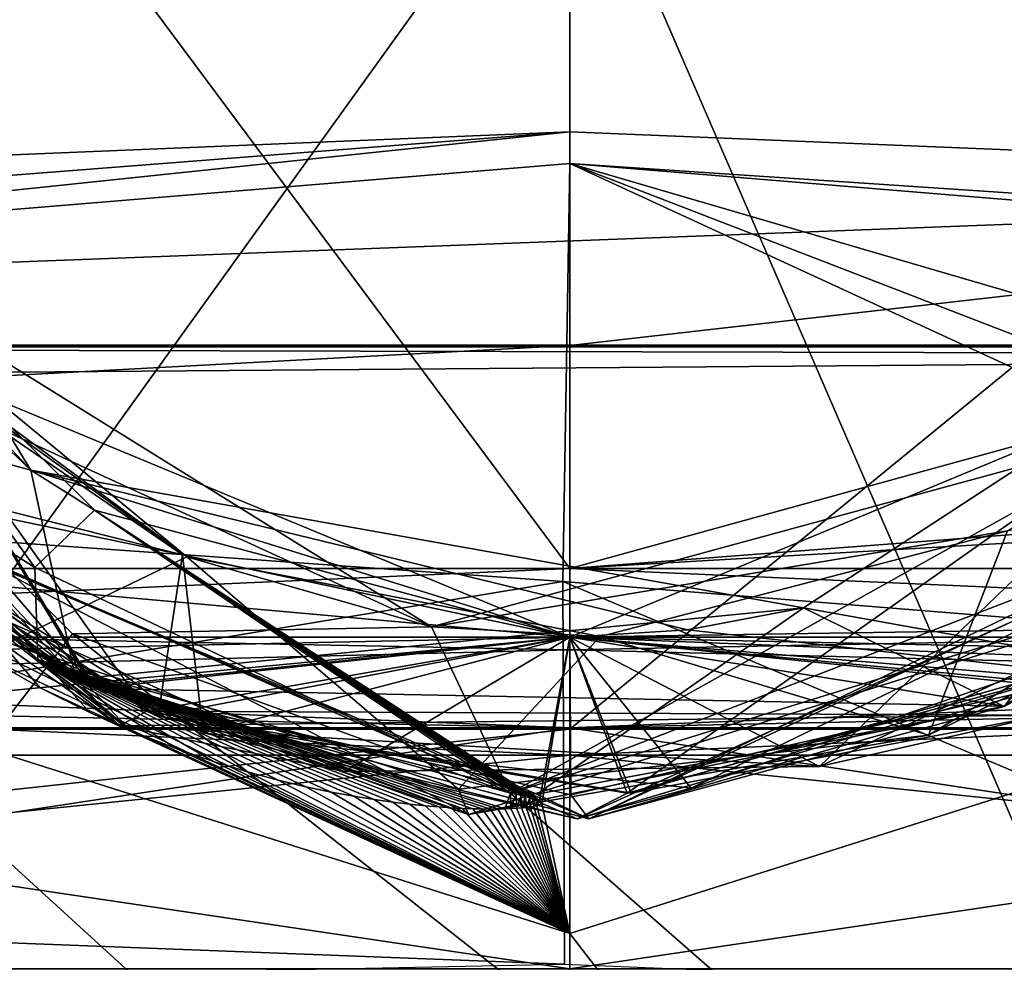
# Model space of a CAD drawing. Header units: millimetres. Extents: x -175 to 175, y 0 to 204.
# Tile 89 of 138: x 148.79 to 150.96, y 73.78 to 75.86. Entities that reach past the tile are written whole.
import ezdxf

# ---------------------------------------------------------------- set-up
doc = ezdxf.new("R2010")
doc.units = ezdxf.units.MM
doc.header["$LTSCALE"] = 65.185185
for name, color, linetype in [('384', 7, 'CONTINUOUS'), ('390', 7, 'CONTINUOUS'), ('391', 7, 'CONTINUOUS'), ('392', 7, 'CONTINUOUS'), ('393', 7, 'CONTINUOUS'), ('394', 7, 'CONTINUOUS'), ('396', 7, 'CONTINUOUS'), ('398', 7, 'CONTINUOUS'), ('400', 7, 'CONTINUOUS'), ('401', 7, 'CONTINUOUS'), ('417', 7, 'CONTINUOUS'), ('418', 7, 'CONTINUOUS'), ('419', 7, 'CONTINUOUS'), ('449', 7, 'CONTINUOUS'), ('475', 7, 'CONTINUOUS'), ('483', 7, 'CONTINUOUS'), ('485', 7, 'CONTINUOUS'), ('488', 7, 'CONTINUOUS'), ('531', 7, 'CONTINUOUS'), ('533', 7, 'CONTINUOUS'), ('767', 7, 'CONTINUOUS'), ('768', 7, 'CONTINUOUS'), ('769', 7, 'CONTINUOUS'), ('770', 7, 'CONTINUOUS'), ('777', 7, 'CONTINUOUS'), ('778', 7, 'CONTINUOUS'), ('779', 7, 'CONTINUOUS'), ('780', 7, 'CONTINUOUS'), ('781', 7, 'CONTINUOUS'), ('782', 7, 'CONTINUOUS'), ('818', 7, 'CONTINUOUS'), ('838', 7, 'CONTINUOUS'), ('839', 7, 'CONTINUOUS'), ('840', 7, 'CONTINUOUS'), ('841', 7, 'CONTINUOUS'), ('842', 7, 'CONTINUOUS'), ('843', 7, 'CONTINUOUS')]:
    doc.layers.add(name, color=color, linetype=linetype)

msp = doc.modelspace()

# ---------------------------------------------------------------- linework, layer by layer
at = {"layer": '384', "color": 7, "linetype": 'CONTINUOUS', "true_color": 0xe0f2ff}
for points in [[(140.6002, 72.8725, -16.2814), (150, 72.8725, -18.8), (140.6002, 74.3, -16.2814), (140.6002, 72.8725, -16.2814)], [(140.6002, 74.3, -16.2814), (150, 72.8725, -18.8), (150, 74.3, -18.8), (140.6002, 74.3, -16.2814)], [(150, 72.8725, -18.8), (159.3998, 72.8725, -16.2814), (150, 74.3, -18.8), (150, 72.8725, -18.8)], [(150, 74.3, -18.8), (159.3998, 72.8725, -16.2814), (159.3998, 74.3, -16.2814), (150, 74.3, -18.8)]]:
    msp.add_3dface(points, dxfattribs=at)
at = {"layer": '390', "color": 7, "linetype": 'CONTINUOUS', "true_color": 0xe0f2ff}
for points in [[(150, 72.8725, 18.8), (140.6002, 72.8725, 16.2814), (150, 74.3, 18.8), (150, 72.8725, 18.8)], [(150, 74.3, 18.8), (140.6002, 72.8725, 16.2814), (140.6002, 74.3, 16.2814), (150, 74.3, 18.8)], [(159.3998, 72.8725, 16.2814), (150, 72.8725, 18.8), (159.3998, 74.3, 16.2814), (159.3998, 72.8725, 16.2814)], [(159.3998, 74.3, 16.2814), (150, 72.8725, 18.8), (150, 74.3, 18.8), (159.3998, 74.3, 16.2814)]]:
    msp.add_3dface(points, dxfattribs=at)
at = {"layer": '391', "color": 7, "linetype": 'CONTINUOUS', "true_color": 0xe0f2ff}
for points in [[(150, 74.3, 18.8), (140.6002, 74.3, 16.2814), (150, 74.5, 19), (150, 74.3, 18.8)], [(150, 74.5, 19), (140.6002, 74.3, 16.2814), (145.0826, 74.5, 18.3526), (150, 74.5, 19)], [(159.3998, 74.3, 16.2814), (150, 74.3, 18.8), (159.4998, 74.5, 16.4546), (159.3998, 74.3, 16.2814)], [(159.4998, 74.5, 16.4546), (150, 74.3, 18.8), (154.9174, 74.5, 18.3526), (159.4998, 74.5, 16.4546)], [(154.9174, 74.5, 18.3526), (150, 74.3, 18.8), (150, 74.5, 19), (154.9174, 74.5, 18.3526)]]:
    msp.add_3dface(points, dxfattribs=at)
at = {"layer": '392', "color": 7, "linetype": 'CONTINUOUS', "true_color": 0xe0f2ff}
for points in [[(140.6002, 74.3, -16.2814), (150, 74.3, -18.8), (140.5002, 74.5, -16.4546), (140.6002, 74.3, -16.2814)], [(140.5002, 74.5, -16.4546), (150, 74.3, -18.8), (145.0826, 74.5, -18.3526), (140.5002, 74.5, -16.4546)], [(145.0826, 74.5, -18.3526), (150, 74.3, -18.8), (150, 74.5, -19), (145.0826, 74.5, -18.3526)], [(150, 74.3, -18.8), (159.3998, 74.3, -16.2814), (150, 74.5, -19), (150, 74.3, -18.8)], [(150, 74.5, -19), (159.3998, 74.3, -16.2814), (154.9174, 74.5, -18.3526), (150, 74.5, -19)]]:
    msp.add_3dface(points, dxfattribs=at)
at = {"layer": '393', "color": 7, "linetype": 'CONTINUOUS', "true_color": 0xe0f2ff}
for points in [[(145.0826, 74.5, 18.3526), (142.3548, 73.7705, 18.4572), (150, 73.7705, 19.9779), (145.0826, 74.5, 18.3526)], [(150, 74.5, 19), (145.0826, 74.5, 18.3526), (150, 73.7705, 19.9779), (150, 74.5, 19)], [(154.9174, 74.5, 18.3526), (150, 74.5, 19), (157.6452, 73.7705, 18.4572), (154.9174, 74.5, 18.3526)], [(150, 74.5, 19), (150, 73.7705, 19.9779), (157.6452, 73.7705, 18.4572), (150, 74.5, 19)]]:
    msp.add_3dface(points, dxfattribs=at)
at = {"layer": '394', "color": 7, "linetype": 'CONTINUOUS', "true_color": 0xe0f2ff}
for points in [[(145.0826, 74.5, -18.3526), (150, 74.5, -19), (142.3548, 73.7705, -18.4572), (145.0826, 74.5, -18.3526)], [(150, 74.5, -19), (150, 73.7705, -19.9779), (142.3548, 73.7705, -18.4572), (150, 74.5, -19)], [(150, 74.5, -19), (154.9174, 74.5, -18.3526), (150, 73.7705, -19.9779), (150, 74.5, -19)], [(154.9174, 74.5, -18.3526), (157.6452, 73.7705, -18.4572), (150, 73.7705, -19.9779), (154.9174, 74.5, -18.3526)]]:
    msp.add_3dface(points, dxfattribs=at)
at = {"layer": '396', "color": 7, "linetype": 'CONTINUOUS', "true_color": 0xe0f2ff}
for points in [[(153.0242, 78.7142, 9.761), (150, 78.8646, 9.761), (159.1429, 74.6505, 15.8359), (153.0242, 78.7142, 9.761)], [(159.1429, 74.6505, 15.8359), (150, 78.8646, 9.761), (150, 77.076, 14.1808), (159.1429, 74.6505, 15.8359)], [(150, 74.6505, 18.2857), (159.1429, 74.6505, 15.8359), (150, 77.076, 14.1808), (150, 74.6505, 18.2857)], [(150, 75.611, -16.8226), (153.0361, 75.4859, -16.7504), (150, 75.1407, -17.5607), (150, 75.611, -16.8226)], [(153.0361, 75.4859, -16.7504), (156.0377, 75.113, -16.5351), (150, 74.6505, -18.2857), (153.0361, 75.4859, -16.7504)], [(150, 75.1407, -17.5607), (153.0361, 75.4859, -16.7504), (150, 74.6505, -18.2857), (150, 75.1407, -17.5607)], [(156.0377, 75.113, -16.5351), (156.8922, 75.0502, -16.3008), (150, 74.6505, -18.2857), (156.0377, 75.113, -16.5351)], [(150, 74.6505, -18.2857), (156.8922, 75.0502, -16.3008), (159.1429, 74.6505, -15.8359), (150, 74.6505, -18.2857)]]:
    msp.add_3dface(points, dxfattribs=at)
at = {"layer": '398', "color": 7, "linetype": 'CONTINUOUS', "true_color": 0xe0f2ff}
for points in [[(150, 74.6505, 18.2857), (146.9757, 78.7142, 9.761), (140.8571, 74.6505, 15.8359), (150, 74.6505, 18.2857)], [(150, 74.6505, 18.2857), (150, 77.076, 14.1808), (146.9757, 78.7142, 9.761), (150, 74.6505, 18.2857)], [(150, 75.611, -16.8226), (150, 75.1407, -17.5607), (140.8571, 74.6505, -15.8359), (150, 75.611, -16.8226)], [(150, 75.611, -16.8226), (140.8571, 74.6505, -15.8359), (146.9627, 75.4854, -16.7509), (150, 75.611, -16.8226)], [(150, 75.1407, -17.5607), (150, 74.6505, -18.2857), (140.8571, 74.6505, -15.8359), (150, 75.1407, -17.5607)]]:
    msp.add_3dface(points, dxfattribs=at)
at = {"layer": '400', "color": 7, "linetype": 'CONTINUOUS', "true_color": 0xe0f2ff}
for points in [[(150, 74.6505, -18.2857), (159.1429, 74.6505, -15.8359), (150, 74.4716, -18.4432), (150, 74.6505, -18.2857)], [(150, 74.2402, -18.5), (159.1429, 74.6505, -15.8359), (159.25, 74.2402, -16.0215), (150, 74.2402, -18.5)], [(159.1429, 74.6505, -15.8359), (150, 74.2402, -18.5), (150, 74.4716, -18.4432), (159.1429, 74.6505, -15.8359)], [(159.1429, 74.6505, 15.8359), (150, 74.6505, 18.2857), (159.25, 74.2402, 16.0215), (159.1429, 74.6505, 15.8359)], [(159.25, 74.2402, 16.0215), (150, 74.6505, 18.2857), (150, 74.4716, 18.4432), (159.25, 74.2402, 16.0215)], [(150, 74.2402, 18.5), (159.25, 74.2402, 16.0215), (150, 74.4716, 18.4432), (150, 74.2402, 18.5)]]:
    msp.add_3dface(points, dxfattribs=at)
at = {"layer": '401', "color": 7, "linetype": 'CONTINUOUS', "true_color": 0xe0f2ff}
for points in [[(140.8571, 74.6505, -15.8359), (150, 74.6505, -18.2857), (140.75, 74.2402, -16.0215), (140.8571, 74.6505, -15.8359)], [(150, 74.6505, -18.2857), (150, 74.4716, -18.4432), (140.75, 74.2402, -16.0215), (150, 74.6505, -18.2857)], [(150, 74.2402, 18.5), (140.8571, 74.6505, 15.8359), (140.75, 74.2402, 16.0215), (150, 74.2402, 18.5)], [(150, 74.6505, 18.2857), (140.8571, 74.6505, 15.8359), (150, 74.4716, 18.4432), (150, 74.6505, 18.2857)], [(140.8571, 74.6505, 15.8359), (150, 74.2402, 18.5), (150, 74.4716, 18.4432), (140.8571, 74.6505, 15.8359)], [(150, 74.4716, -18.4432), (150, 74.2402, -18.5), (140.75, 74.2402, -16.0215), (150, 74.4716, -18.4432)]]:
    msp.add_3dface(points, dxfattribs=at)
at = {"layer": '417', "color": 7, "linetype": 'CONTINUOUS', "true_color": 0xe0f2ff}
for points in [[(150, 74.2974, 15.5137), (142.4391, 74.2974, 13.5466), (150, 76.8254, 10.1634), (150, 74.2974, 15.5137)], [(150, 76.8254, 10.1634), (142.4391, 74.2974, 13.5466), (147.0907, 76.6762, 10.1635), (150, 76.8254, 10.1634)], [(152.9093, 76.6762, 10.1635), (150, 74.2974, 15.5137), (150, 76.8254, 10.1634), (152.9093, 76.6762, 10.1635)], [(157.5609, 74.2974, 13.5466), (150, 74.2974, 15.5137), (152.9093, 76.6762, 10.1635), (157.5609, 74.2974, 13.5466)]]:
    msp.add_3dface(points, dxfattribs=at)
at = {"layer": '418', "color": 7, "linetype": 'CONTINUOUS', "true_color": 0xe0f2ff}
for points in [[(150, 73.4395, 16), (142.0953, 73.4395, 13.911), (150, 74.2974, 15.5137), (150, 73.4395, 16)], [(142.0953, 73.4395, 13.911), (142.4391, 74.2974, 13.5466), (150, 74.2974, 15.5137), (142.0953, 73.4395, 13.911)], [(157.9047, 73.4395, 13.911), (150, 73.4395, 16), (157.5609, 74.2974, 13.5466), (157.9047, 73.4395, 13.911)], [(150, 73.4395, 16), (150, 74.2974, 15.5137), (157.5609, 74.2974, 13.5466), (150, 73.4395, 16)]]:
    msp.add_3dface(points, dxfattribs=at)
at = {"layer": '419', "color": 7, "linetype": 'CONTINUOUS', "true_color": 0xe0f2ff}
for points in [[(144, 75.0459, -16.2586), (149.985, 74.6221, -16.0139), (150, 75.5408, -16.5443), (144, 75.0459, -16.2586)], [(149.985, 74.6221, -16.0139), (152.4217, 74.4252, -15.9002), (150, 75.5408, -16.5443), (149.985, 74.6221, -16.0139)], [(156, 73.789, -15.5329), (156, 75.0459, -16.2586), (150, 75.5408, -16.5443), (156, 73.789, -15.5329)], [(154.1495, 73.9395, -15.6198), (156, 73.789, -15.5329), (150, 75.5408, -16.5443), (154.1495, 73.9395, -15.6198)], [(152.4217, 74.4252, -15.9002), (154.1495, 73.9395, -15.6198), (150, 75.5408, -16.5443), (152.4217, 74.4252, -15.9002)], [(145.8505, 73.9395, -15.6198), (149.985, 74.6221, -16.0139), (144, 75.0459, -16.2586), (145.8505, 73.9395, -15.6198)]]:
    msp.add_3dface(points, dxfattribs=at)
at = {"layer": '449', "color": 7, "linetype": 'CONTINUOUS', "true_color": 0xe0f2ff}
for points in [[(149.985, 74.6221, -16.0139), (145.8505, 73.9395, -15.6198), (149.9887, 73.7808, -15.9399), (149.985, 74.6221, -16.0139)], [(152.4217, 74.4252, -15.9002), (149.985, 74.6221, -16.0139), (152.1994, 73.6899, -15.816), (152.4217, 74.4252, -15.9002)], [(152.1994, 73.6899, -15.816), (149.985, 74.6221, -16.0139), (149.9887, 73.7808, -15.9399), (152.1994, 73.6899, -15.816)], [(149.9887, 73.7808, -15.9399), (145.8505, 73.9395, -15.6198), (145.9777, 73.7002, -15.5288), (149.9887, 73.7808, -15.9399)]]:
    msp.add_3dface(points, dxfattribs=at)
at = {"layer": '475', "color": 7, "linetype": 'CONTINUOUS', "true_color": 0xe0f2ff}
for points in [[(153.0361, 75.4859, -16.7504), (150, 75.611, -16.8226), (143.9701, 75.1418, -16.4042), (153.0361, 75.4859, -16.7504)], [(150, 75.611, -16.8226), (146.9627, 75.4854, -16.7509), (143.9701, 75.1418, -16.4042), (150, 75.611, -16.8226)], [(144, 75.0459, -16.2586), (150, 75.5408, -16.5443), (156.0271, 75.1377, -16.3816), (144, 75.0459, -16.2586)], [(150, 75.5408, -16.5443), (156, 75.0459, -16.2586), (156.0271, 75.1377, -16.3816), (150, 75.5408, -16.5443)], [(156.0377, 75.113, -16.5351), (153.0361, 75.4859, -16.7504), (143.9701, 75.1418, -16.4042), (156.0377, 75.113, -16.5351)], [(156.0377, 75.113, -16.5351), (143.9701, 75.1418, -16.4042), (156.0299, 75.1418, -16.4042), (156.0377, 75.113, -16.5351)], [(143.9701, 75.1418, -16.4042), (143.9729, 75.1377, -16.3816), (156.0299, 75.1418, -16.4042), (143.9701, 75.1418, -16.4042)], [(156.0299, 75.1418, -16.4042), (143.9729, 75.1377, -16.3816), (156.0271, 75.1377, -16.3816), (156.0299, 75.1418, -16.4042)], [(143.9729, 75.1377, -16.3816), (144, 75.0459, -16.2586), (156.0271, 75.1377, -16.3816), (143.9729, 75.1377, -16.3816)]]:
    msp.add_3dface(points, dxfattribs=at)
at = {"layer": '483', "color": 7, "linetype": 'CONTINUOUS', "true_color": 0xe0f2ff}
for points in [[(150, 74.2402, -18.5), (159.25, 74.2402, -16.0215), (150, 73.2902, -18.5), (150, 74.2402, -18.5)], [(150, 73.2902, -18.5), (159.25, 74.2402, -16.0215), (159.25, 73.2902, -16.0215), (150, 73.2902, -18.5)], [(159.25, 74.2402, 16.0215), (150, 74.2402, 18.5), (159.25, 73.2902, 16.0215), (159.25, 74.2402, 16.0215)], [(150, 74.2402, 18.5), (150, 73.2902, 18.5), (159.25, 73.2902, 16.0215), (150, 74.2402, 18.5)]]:
    msp.add_3dface(points, dxfattribs=at)
at = {"layer": '485', "color": 7, "linetype": 'CONTINUOUS', "true_color": 0xe0f2ff}
for points in [[(140.75, 74.2402, -16.0215), (150, 74.2402, -18.5), (140.75, 73.2902, -16.0215), (140.75, 74.2402, -16.0215)], [(150, 74.2402, -18.5), (150, 73.2902, -18.5), (140.75, 73.2902, -16.0215), (150, 74.2402, -18.5)], [(150, 74.2402, 18.5), (140.75, 74.2402, 16.0215), (150, 73.2902, 18.5), (150, 74.2402, 18.5)], [(140.75, 74.2402, 16.0215), (140.75, 73.2902, 16.0215), (150, 73.2902, 18.5), (140.75, 74.2402, 16.0215)]]:
    msp.add_3dface(points, dxfattribs=at)
at = {"layer": '488', "color": 7, "linetype": 'CONTINUOUS', "true_color": 0xe0f2ff}
for points in [[(147.5, 70.5738, -7.0255), (147.5, 82.1131, -7.3277), (152.5, 70.5738, -7.0255), (147.5, 70.5738, -7.0255)], [(152.5, 70.5738, -7.0255), (147.5, 82.1131, -7.3277), (152.5, 82.1131, -7.3277), (152.5, 70.5738, -7.0255)]]:
    msp.add_3dface(points, dxfattribs=at)
at = {"layer": '531', "color": 7, "linetype": 'CONTINUOUS', "true_color": 0xe0f2ff}
for points in [[(148.9065, 74.5073, 4.5), (145.5, 70.1, 4.5), (148.1996, 75.2094, 4.5), (148.9065, 74.5073, 4.5)], [(154.5, 70.1, 4.5), (149.8693, 74.1567, 4.5), (151.6264, 74.7014, 4.5), (154.5, 70.1, 4.5)], [(154.5, 70.1, 4.5), (145.5, 70.1, 4.5), (148.9065, 74.5073, 4.5), (154.5, 70.1, 4.5)], [(149.8693, 74.1567, 4.5), (154.5, 70.1, 4.5), (148.9065, 74.5073, 4.5), (149.8693, 74.1567, 4.5)]]:
    msp.add_3dface(points, dxfattribs=at)
at = {"layer": '533', "color": 7, "linetype": 'CONTINUOUS', "true_color": 0xe0f2ff}
for points in [[(154.5, 70.1, -4.5), (154.5, 82.6, -4.5), (145.5, 70.1, -4.5), (154.5, 70.1, -4.5)], [(154.5, 82.6, -4.5), (145.5, 82.6, -4.5), (145.5, 70.1, -4.5), (154.5, 82.6, -4.5)]]:
    msp.add_3dface(points, dxfattribs=at)
at = {"layer": '767', "color": 7, "linetype": 'CONTINUOUS', "true_color": 0xe0f2ff}
for points in [[(151.485, 75.1152, 7.2277), (150, 74.5, 7.1277), (151.4848, 75.1149, 7.3919), (151.485, 75.1152, 7.2277)], [(150, 74.5, 7.1277), (150, 74.5, 7.2919), (151.4848, 75.1149, 7.3919), (150, 74.5, 7.1277)]]:
    msp.add_3dface(points, dxfattribs=at)
at = {"layer": '768', "color": 7, "linetype": 'CONTINUOUS', "true_color": 0xe0f2ff}
for points in [[(150.5144, 74.564, 7.9592), (151.6274, 74.364, 8.6247), (151.7888, 75.3949, 8.0161), (150.5144, 74.564, 7.9592)], [(150.2592, 74.5161, 7.9592), (151.6274, 74.364, 8.6247), (150.5144, 74.564, 7.9592), (150.2592, 74.5161, 7.9592)], [(150, 74.5, 7.9592), (151.6274, 74.364, 8.6247), (150.2592, 74.5161, 7.9592), (150, 74.5, 7.9592)], [(150, 73.848, 8.6112), (151.6274, 74.364, 8.6247), (150, 74.5, 7.9592), (150, 73.848, 8.6112)]]:
    msp.add_3dface(points, dxfattribs=at)
at = {"layer": '769', "color": 7, "linetype": 'CONTINUOUS', "true_color": 0xe0f2ff}
for points in [[(148.8147, 74.8665, 7.8514), (147.9161, 76.3408, 7.7435), (148.187, 75.5403, 7.9592), (148.8147, 74.8665, 7.8514)], [(148.9549, 74.7786, 7.9592), (148.8147, 74.8665, 7.8514), (148.187, 75.5403, 7.9592), (148.9549, 74.7786, 7.9592)], [(150, 74.5, 7.9592), (150.2592, 74.5161, 7.9592), (148.8147, 74.8665, 7.8514), (150, 74.5, 7.9592)], [(150, 74.5, 7.9592), (148.8147, 74.8665, 7.8514), (148.9549, 74.7786, 7.9592), (150, 74.5, 7.9592)], [(150.2592, 74.5161, 7.9592), (150.5144, 74.564, 7.9592), (148.8147, 74.8665, 7.8514), (150.2592, 74.5161, 7.9592)]]:
    msp.add_3dface(points, dxfattribs=at)
at = {"layer": '770', "color": 7, "linetype": 'CONTINUOUS', "true_color": 0xe0f2ff}
for points in [[(148.9549, 74.7786, 7.9592), (148.187, 75.5403, 7.9592), (148.8237, 74.6529, 8.1341), (148.9549, 74.7786, 7.9592)], [(149.8695, 74.1567, 8.306), (148.9549, 74.7786, 7.9592), (148.8237, 74.6529, 8.1341), (149.8695, 74.1567, 8.306)], [(150, 74.5, 7.9592), (148.9549, 74.7786, 7.9592), (149.9332, 74.1405, 8.3196), (150, 74.5, 7.9592)], [(149.9332, 74.1405, 8.3196), (148.9549, 74.7786, 7.9592), (149.9201, 74.1452, 8.3153), (149.9332, 74.1405, 8.3196)], [(149.9201, 74.1452, 8.3153), (148.9549, 74.7786, 7.9592), (149.912, 74.1474, 8.3134), (149.9201, 74.1452, 8.3153)], [(149.912, 74.1474, 8.3134), (148.9549, 74.7786, 7.9592), (149.9031, 74.1496, 8.3116), (149.912, 74.1474, 8.3134)], [(149.9031, 74.1496, 8.3116), (148.9549, 74.7786, 7.9592), (149.893, 74.1518, 8.3097), (149.9031, 74.1496, 8.3116)], [(149.893, 74.1518, 8.3097), (148.9549, 74.7786, 7.9592), (149.8819, 74.1542, 8.3079), (149.893, 74.1518, 8.3097)], [(149.8819, 74.1542, 8.3079), (148.9549, 74.7786, 7.9592), (149.8695, 74.1567, 8.306), (149.8819, 74.1542, 8.3079)], [(148.3726, 74.364, 8.6247), (150, 73.848, 8.6112), (148.5862, 74.5413, 8.3567), (148.3726, 74.364, 8.6247)], [(148.5862, 74.5413, 8.3567), (150, 73.848, 8.6112), (148.7159, 74.4565, 8.3579), (148.5862, 74.5413, 8.3567)], [(149.9383, 74.1339, 8.3261), (150, 74.5, 7.9592), (149.9332, 74.1405, 8.3196), (149.9383, 74.1339, 8.3261)], [(150, 73.848, 8.6112), (150, 74.5, 7.9592), (149.9383, 74.1339, 8.3261), (150, 73.848, 8.6112)], [(148.7159, 74.4565, 8.3579), (150, 73.848, 8.6112), (148.8353, 74.3885, 8.3587), (148.7159, 74.4565, 8.3579)], [(148.8353, 74.3885, 8.3587), (150, 73.848, 8.6112), (148.9445, 74.3339, 8.3591), (148.8353, 74.3885, 8.3587)], [(148.9445, 74.3339, 8.3591), (150, 73.848, 8.6112), (149.0332, 74.2945, 8.3592), (148.9445, 74.3339, 8.3591)], [(149.0332, 74.2945, 8.3592), (150, 73.848, 8.6112), (149.0441, 74.29, 8.3592), (149.0332, 74.2945, 8.3592)], [(149.0441, 74.29, 8.3592), (150, 73.848, 8.6112), (149.1346, 74.2547, 8.3591), (149.0441, 74.29, 8.3592)], [(149.1346, 74.2547, 8.3591), (150, 73.848, 8.6112), (149.2168, 74.2264, 8.3587), (149.1346, 74.2547, 8.3591)], [(149.2168, 74.2264, 8.3587), (150, 73.848, 8.6112), (149.2913, 74.2037, 8.3582), (149.2168, 74.2264, 8.3587)], [(149.2913, 74.2037, 8.3582), (150, 73.848, 8.6112), (149.3587, 74.1854, 8.3575), (149.2913, 74.2037, 8.3582)], [(149.3587, 74.1854, 8.3575), (150, 73.848, 8.6112), (149.4198, 74.1709, 8.3567), (149.3587, 74.1854, 8.3575)], [(149.4198, 74.1709, 8.3567), (150, 73.848, 8.6112), (149.4751, 74.1592, 8.3558), (149.4198, 74.1709, 8.3567)], [(149.4751, 74.1592, 8.3558), (150, 73.848, 8.6112), (149.5251, 74.15, 8.3549), (149.4751, 74.1592, 8.3558)], [(149.5251, 74.15, 8.3549), (150, 73.848, 8.6112), (149.5703, 74.1427, 8.3539), (149.5251, 74.15, 8.3549)], [(149.5703, 74.1427, 8.3539), (150, 73.848, 8.6112), (149.6113, 74.1369, 8.3528), (149.5703, 74.1427, 8.3539)], [(149.6113, 74.1369, 8.3528), (150, 73.848, 8.6112), (149.6483, 74.1325, 8.3517), (149.6113, 74.1369, 8.3528)], [(149.6483, 74.1325, 8.3517), (150, 73.848, 8.6112), (149.6818, 74.1291, 8.3506), (149.6483, 74.1325, 8.3517)], [(149.6818, 74.1291, 8.3506), (150, 73.848, 8.6112), (149.7121, 74.1265, 8.3494), (149.6818, 74.1291, 8.3506)], [(149.7121, 74.1265, 8.3494), (150, 73.848, 8.6112), (149.7396, 74.1246, 8.3483), (149.7121, 74.1265, 8.3494)], [(149.7396, 74.1246, 8.3483), (150, 73.848, 8.6112), (149.7644, 74.1233, 8.3471), (149.7396, 74.1246, 8.3483)], [(149.7644, 74.1233, 8.3471), (150, 73.848, 8.6112), (149.7868, 74.1225, 8.3459), (149.7644, 74.1233, 8.3471)], [(149.7868, 74.1225, 8.3459), (150, 73.848, 8.6112), (149.8071, 74.122, 8.3447), (149.7868, 74.1225, 8.3459)], [(149.8071, 74.122, 8.3447), (150, 73.848, 8.6112), (149.8255, 74.1219, 8.3435), (149.8071, 74.122, 8.3447)], [(149.8255, 74.1219, 8.3435), (150, 73.848, 8.6112), (149.8421, 74.122, 8.3423), (149.8255, 74.1219, 8.3435)], [(149.8421, 74.122, 8.3423), (150, 73.848, 8.6112), (149.8571, 74.1223, 8.3411), (149.8421, 74.122, 8.3423)], [(149.8571, 74.1223, 8.3411), (150, 73.848, 8.6112), (149.8707, 74.1228, 8.3398), (149.8571, 74.1223, 8.3411)], [(149.8707, 74.1228, 8.3398), (150, 73.848, 8.6112), (149.883, 74.1235, 8.3385), (149.8707, 74.1228, 8.3398)], [(149.883, 74.1235, 8.3385), (150, 73.848, 8.6112), (149.894, 74.1243, 8.3372), (149.883, 74.1235, 8.3385)], [(149.894, 74.1243, 8.3372), (150, 73.848, 8.6112), (149.904, 74.1252, 8.3359), (149.894, 74.1243, 8.3372)], [(149.904, 74.1252, 8.3359), (150, 73.848, 8.6112), (149.9129, 74.1264, 8.3344), (149.904, 74.1252, 8.3359)], [(149.9129, 74.1264, 8.3344), (150, 73.848, 8.6112), (149.9209, 74.1276, 8.3329), (149.9129, 74.1264, 8.3344)], [(149.9209, 74.1276, 8.3329), (150, 73.848, 8.6112), (149.9279, 74.1292, 8.3311), (149.9209, 74.1276, 8.3329)], [(149.9279, 74.1292, 8.3311), (150, 73.848, 8.6112), (149.9383, 74.1339, 8.3261), (149.9279, 74.1292, 8.3311)]]:
    msp.add_3dface(points, dxfattribs=at)
at = {"layer": '777', "color": 7, "linetype": 'CONTINUOUS', "true_color": 0xe0f2ff}
for points in [[(148.8237, 74.6529, 8.1341), (148.187, 75.5403, 7.9592), (148.0195, 75.1633, 8.1927), (148.8237, 74.6529, 8.1341)], [(148.443, 75.1908, 5.5856), (148.2783, 74.8614, 5.8134), (149.1484, 74.6804, 5.6387), (148.443, 75.1908, 5.5856)], [(148.8306, 74.4507, 8.2494), (148.8237, 74.6529, 8.1341), (148.0195, 75.1633, 8.1927), (148.8306, 74.4507, 8.2494)], [(148.9489, 74.3905, 7.4563), (148.5152, 75.115, 7.1919), (148.1003, 75.058, 7.3996), (148.9489, 74.3905, 7.4563)], [(148.1866, 74.9573, 6.6065), (149.0702, 74.3368, 6.6632), (148.5152, 75.115, 6.3919), (148.1866, 74.9573, 6.6065)], [(150, 74.5, 7.2919), (148.5152, 75.115, 7.1919), (148.9489, 74.3905, 7.4563), (150, 74.5, 7.2919)], [(149.0702, 74.3368, 6.6632), (150, 74.5, 6.4919), (148.5152, 75.115, 6.3919), (149.0702, 74.3368, 6.6632)], [(151.485, 75.1152, 6.5919), (150, 74.5, 6.4919), (151.1731, 74.4528, 6.7765), (151.485, 75.1152, 6.5919)], [(150, 74.5, 5.6919), (151.2878, 74.5195, 5.9834), (151.4849, 75.115, 5.7919), (150, 74.5, 5.6919)], [(151.4848, 75.1149, 7.3919), (150, 74.5, 7.2919), (151.055, 74.3923, 7.5696), (151.4848, 75.1149, 7.3919)], [(148.2783, 74.8614, 5.8134), (149.1942, 74.2897, 5.8701), (149.1484, 74.6804, 5.6387), (148.2783, 74.8614, 5.8134)], [(149.1484, 74.6804, 5.6387), (149.1942, 74.2897, 5.8701), (150, 74.5, 5.6919), (149.1484, 74.6804, 5.6387)], [(149.8695, 74.1567, 8.306), (148.8237, 74.6529, 8.1341), (148.8306, 74.4507, 8.2494), (149.8695, 74.1567, 8.306)], [(150.267, 74.1678, 5.9267), (151.2878, 74.5195, 5.9834), (150, 74.5, 5.6919), (150.267, 74.1678, 5.9267)], [(150.0021, 74.1532, 7.5129), (150, 74.5, 7.2919), (148.9489, 74.3905, 7.4563), (150.0021, 74.1532, 7.5129)], [(150.1348, 74.1569, 6.7198), (150, 74.5, 6.4919), (149.0702, 74.3368, 6.6632), (150.1348, 74.1569, 6.7198)], [(149.1942, 74.2897, 5.8701), (150.267, 74.1678, 5.9267), (150, 74.5, 5.6919), (149.1942, 74.2897, 5.8701)], [(151.055, 74.3923, 7.5696), (150, 74.5, 7.2919), (150.0021, 74.1532, 7.5129), (151.055, 74.3923, 7.5696)], [(151.1731, 74.4528, 6.7765), (150, 74.5, 6.4919), (150.1348, 74.1569, 6.7198), (151.1731, 74.4528, 6.7765)]]:
    msp.add_3dface(points, dxfattribs=at)
at = {"layer": '778', "color": 7, "linetype": 'CONTINUOUS', "true_color": 0xe0f2ff}
for points in [[(149.0091, 74.3048, 6.7579), (148.1866, 74.9573, 6.6065), (147.6307, 75.8022, 6.6512), (149.0091, 74.3048, 6.7579)], [(149.0091, 74.3048, 6.7579), (147.6307, 75.8022, 6.6512), (148.5493, 74.6296, 6.826), (149.0091, 74.3048, 6.7579)], [(148.7159, 74.4565, 8.3579), (148.8353, 74.3885, 8.3587), (147.639, 75.778, 8.2525), (148.7159, 74.4565, 8.3579)], [(148.8353, 74.3885, 8.3587), (148.9445, 74.3339, 8.3591), (147.639, 75.778, 8.2525), (148.8353, 74.3885, 8.3587)], [(148.9445, 74.3339, 8.3591), (149.0332, 74.2945, 8.3592), (147.639, 75.778, 8.2525), (148.9445, 74.3339, 8.3591)], [(149.0332, 74.2945, 8.3592), (148.0195, 75.1633, 8.1927), (147.639, 75.778, 8.2525), (149.0332, 74.2945, 8.3592)], [(149.0332, 74.2945, 8.3592), (148.8306, 74.4507, 8.2494), (148.0195, 75.1633, 8.1927), (149.0332, 74.2945, 8.3592)], [(148.9138, 74.4075, 7.6482), (148.1693, 74.8975, 7.5052), (148.0979, 75.0609, 7.5934), (148.9138, 74.4075, 7.6482)], [(148.9489, 74.3905, 7.4563), (148.1003, 75.058, 7.3996), (148.1693, 74.8975, 7.5052), (148.9489, 74.3905, 7.4563)], [(149.0702, 74.3368, 6.6632), (148.1866, 74.9573, 6.6065), (149.0091, 74.3048, 6.7579), (149.0702, 74.3368, 6.6632)], [(151.8868, 74.9599, 7.7187), (151.055, 74.3923, 7.5696), (150.042, 74.1004, 7.612), (151.8868, 74.9599, 7.7187)], [(151.8868, 74.9599, 7.7187), (150.042, 74.1004, 7.612), (151.8082, 74.9516, 7.8127), (151.8868, 74.9599, 7.7187)], [(151.8082, 74.9516, 7.8127), (150.042, 74.1004, 7.612), (150.9553, 74.3474, 7.7579), (151.8082, 74.9516, 7.8127)], [(151.8699, 74.9406, 6.1174), (150.267, 74.1678, 5.9267), (150.0163, 74.1001, 6.0106), (151.8699, 74.9406, 6.1174)], [(151.8699, 74.9406, 6.1174), (150.0163, 74.1001, 6.0106), (151.1348, 74.4323, 6.1682), (151.8699, 74.9406, 6.1174)], [(151.2878, 74.5195, 5.9834), (150.267, 74.1678, 5.9267), (151.8699, 74.9406, 6.1174), (151.2878, 74.5195, 5.9834)], [(150.0163, 74.1001, 6.0106), (148.2783, 74.8614, 5.8134), (148.1519, 74.9163, 5.9039), (150.0163, 74.1001, 6.0106)], [(150.0163, 74.1001, 6.0106), (148.1519, 74.9163, 5.9039), (149.0952, 74.3267, 6.0586), (150.0163, 74.1001, 6.0106)], [(149.0952, 74.3267, 6.0586), (148.1519, 74.9163, 5.9039), (148.229, 74.9117, 6.0038), (149.0952, 74.3267, 6.0586)], [(150.042, 74.1004, 7.612), (148.9489, 74.3905, 7.4563), (148.1693, 74.8975, 7.5052), (150.042, 74.1004, 7.612)], [(150.042, 74.1004, 7.612), (148.1693, 74.8975, 7.5052), (149.928, 74.1543, 7.7031), (150.042, 74.1004, 7.612)], [(149.928, 74.1543, 7.7031), (148.1693, 74.8975, 7.5052), (148.9138, 74.4075, 7.6482), (149.928, 74.1543, 7.7031)], [(149.1942, 74.2897, 5.8701), (148.2783, 74.8614, 5.8134), (150.0163, 74.1001, 6.0106), (149.1942, 74.2897, 5.8701)], [(151.4942, 74.6625, 6.9904), (151.0442, 74.3285, 6.8647), (150.5493, 74.2157, 6.9356), (151.4942, 74.6625, 6.9904)], [(149.504, 74.204, 6.8808), (149.0091, 74.3048, 6.7579), (148.5493, 74.6296, 6.826), (149.504, 74.204, 6.8808)], [(149.0332, 74.2945, 8.3592), (149.0441, 74.29, 8.3592), (148.8306, 74.4507, 8.2494), (149.0332, 74.2945, 8.3592)], [(149.0441, 74.29, 8.3592), (149.1346, 74.2547, 8.3591), (148.8306, 74.4507, 8.2494), (149.0441, 74.29, 8.3592)], [(149.1346, 74.2547, 8.3591), (149.2168, 74.2264, 8.3587), (148.8306, 74.4507, 8.2494), (149.1346, 74.2547, 8.3591)], [(149.2168, 74.2264, 8.3587), (149.2913, 74.2037, 8.3582), (148.8306, 74.4507, 8.2494), (149.2168, 74.2264, 8.3587)], [(149.2913, 74.2037, 8.3582), (149.3587, 74.1854, 8.3575), (148.8306, 74.4507, 8.2494), (149.2913, 74.2037, 8.3582)], [(149.3587, 74.1854, 8.3575), (149.4198, 74.1709, 8.3567), (148.8306, 74.4507, 8.2494), (149.3587, 74.1854, 8.3575)], [(149.4198, 74.1709, 8.3567), (149.4751, 74.1592, 8.3558), (148.8306, 74.4507, 8.2494), (149.4198, 74.1709, 8.3567)], [(149.4751, 74.1592, 8.3558), (149.5251, 74.15, 8.3549), (148.8306, 74.4507, 8.2494), (149.4751, 74.1592, 8.3558)], [(149.5251, 74.15, 8.3549), (149.5703, 74.1427, 8.3539), (148.8306, 74.4507, 8.2494), (149.5251, 74.15, 8.3549)], [(149.5703, 74.1427, 8.3539), (149.6113, 74.1369, 8.3528), (148.8306, 74.4507, 8.2494), (149.5703, 74.1427, 8.3539)], [(149.6113, 74.1369, 8.3528), (149.6483, 74.1325, 8.3517), (148.8306, 74.4507, 8.2494), (149.6113, 74.1369, 8.3528)], [(149.6483, 74.1325, 8.3517), (149.6818, 74.1291, 8.3506), (148.8306, 74.4507, 8.2494), (149.6483, 74.1325, 8.3517)], [(149.6818, 74.1291, 8.3506), (149.7121, 74.1265, 8.3494), (148.8306, 74.4507, 8.2494), (149.6818, 74.1291, 8.3506)], [(149.7121, 74.1265, 8.3494), (149.7396, 74.1246, 8.3483), (148.8306, 74.4507, 8.2494), (149.7121, 74.1265, 8.3494)], [(149.7396, 74.1246, 8.3483), (149.7644, 74.1233, 8.3471), (148.8306, 74.4507, 8.2494), (149.7396, 74.1246, 8.3483)], [(149.7644, 74.1233, 8.3471), (149.7868, 74.1225, 8.3459), (148.8306, 74.4507, 8.2494), (149.7644, 74.1233, 8.3471)], [(149.7868, 74.1225, 8.3459), (149.8071, 74.122, 8.3447), (148.8306, 74.4507, 8.2494), (149.7868, 74.1225, 8.3459)], [(149.8071, 74.122, 8.3447), (149.8255, 74.1219, 8.3435), (148.8306, 74.4507, 8.2494), (149.8071, 74.122, 8.3447)], [(149.8255, 74.1219, 8.3435), (149.8421, 74.122, 8.3423), (148.8306, 74.4507, 8.2494), (149.8255, 74.1219, 8.3435)], [(149.8421, 74.122, 8.3423), (149.8571, 74.1223, 8.3411), (148.8306, 74.4507, 8.2494), (149.8421, 74.122, 8.3423)], [(149.8571, 74.1223, 8.3411), (149.8695, 74.1567, 8.306), (148.8306, 74.4507, 8.2494), (149.8571, 74.1223, 8.3411)], [(151.1731, 74.4528, 6.7765), (150.1348, 74.1569, 6.7198), (151.0442, 74.3285, 6.8647), (151.1731, 74.4528, 6.7765)], [(151.1348, 74.4323, 6.1682), (150.0163, 74.1001, 6.0106), (150.1265, 74.1565, 6.1134), (151.1348, 74.4323, 6.1682)], [(150.0021, 74.1532, 7.5129), (148.9489, 74.3905, 7.4563), (150.042, 74.1004, 7.612), (150.0021, 74.1532, 7.5129)], [(151.055, 74.3923, 7.5696), (150.0021, 74.1532, 7.5129), (150.042, 74.1004, 7.612), (151.055, 74.3923, 7.5696)], [(151.0442, 74.3285, 6.8647), (149.0702, 74.3368, 6.6632), (149.0091, 74.3048, 6.7579), (151.0442, 74.3285, 6.8647)], [(150.1348, 74.1569, 6.7198), (149.0702, 74.3368, 6.6632), (151.0442, 74.3285, 6.8647), (150.1348, 74.1569, 6.7198)], [(150.9553, 74.3474, 7.7579), (150.042, 74.1004, 7.612), (149.928, 74.1543, 7.7031), (150.9553, 74.3474, 7.7579)], [(151.0442, 74.3285, 6.8647), (149.0091, 74.3048, 6.7579), (150.5493, 74.2157, 6.9356), (151.0442, 74.3285, 6.8647)], [(150.1265, 74.1565, 6.1134), (150.0163, 74.1001, 6.0106), (149.0952, 74.3267, 6.0586), (150.1265, 74.1565, 6.1134)], [(150.5493, 74.2157, 6.9356), (149.0091, 74.3048, 6.7579), (149.504, 74.204, 6.8808), (150.5493, 74.2157, 6.9356)], [(150.267, 74.1678, 5.9267), (149.1942, 74.2897, 5.8701), (150.0163, 74.1001, 6.0106), (150.267, 74.1678, 5.9267)], [(149.8571, 74.1223, 8.3411), (149.8707, 74.1228, 8.3398), (149.8695, 74.1567, 8.306), (149.8571, 74.1223, 8.3411)], [(149.8707, 74.1228, 8.3398), (149.8819, 74.1542, 8.3079), (149.8695, 74.1567, 8.306), (149.8707, 74.1228, 8.3398)], [(149.8707, 74.1228, 8.3398), (149.883, 74.1235, 8.3385), (149.8819, 74.1542, 8.3079), (149.8707, 74.1228, 8.3398)], [(149.883, 74.1235, 8.3385), (149.893, 74.1518, 8.3097), (149.8819, 74.1542, 8.3079), (149.883, 74.1235, 8.3385)], [(149.883, 74.1235, 8.3385), (149.894, 74.1243, 8.3372), (149.893, 74.1518, 8.3097), (149.883, 74.1235, 8.3385)], [(149.894, 74.1243, 8.3372), (149.9031, 74.1496, 8.3116), (149.893, 74.1518, 8.3097), (149.894, 74.1243, 8.3372)], [(149.894, 74.1243, 8.3372), (149.904, 74.1252, 8.3359), (149.9031, 74.1496, 8.3116), (149.894, 74.1243, 8.3372)], [(149.904, 74.1252, 8.3359), (149.912, 74.1474, 8.3134), (149.9031, 74.1496, 8.3116), (149.904, 74.1252, 8.3359)], [(149.904, 74.1252, 8.3359), (149.9129, 74.1264, 8.3344), (149.912, 74.1474, 8.3134), (149.904, 74.1252, 8.3359)], [(149.9129, 74.1264, 8.3344), (149.9201, 74.1452, 8.3153), (149.912, 74.1474, 8.3134), (149.9129, 74.1264, 8.3344)], [(149.9129, 74.1264, 8.3344), (149.9209, 74.1276, 8.3329), (149.9201, 74.1452, 8.3153), (149.9129, 74.1264, 8.3344)], [(149.9209, 74.1276, 8.3329), (149.9332, 74.1405, 8.3196), (149.9201, 74.1452, 8.3153), (149.9209, 74.1276, 8.3329)], [(149.9209, 74.1276, 8.3329), (149.9279, 74.1292, 8.3311), (149.9332, 74.1405, 8.3196), (149.9209, 74.1276, 8.3329)], [(149.9279, 74.1292, 8.3311), (149.9383, 74.1339, 8.3261), (149.9332, 74.1405, 8.3196), (149.9279, 74.1292, 8.3311)]]:
    msp.add_3dface(points, dxfattribs=at)
at = {"layer": '779', "color": 7, "linetype": 'CONTINUOUS', "true_color": 0xe0f2ff}
for points in [[(147.9161, 76.3408, 7.7435), (148.8147, 74.8665, 7.8514), (147.6291, 75.9952, 7.5386), (147.9161, 76.3408, 7.7435)], [(148.8147, 74.8665, 7.8514), (148.0979, 75.0609, 7.5934), (147.6291, 75.9952, 7.5386), (148.8147, 74.8665, 7.8514)], [(150.5144, 74.564, 7.9592), (151.7888, 75.3949, 8.0161), (150.9553, 74.3474, 7.7579), (150.5144, 74.564, 7.9592)], [(151.7888, 75.3949, 8.0161), (151.8082, 74.9516, 7.8127), (150.9553, 74.3474, 7.7579), (151.7888, 75.3949, 8.0161)], [(149.1484, 74.6804, 6.2746), (148.229, 74.9117, 6.0038), (148.443, 75.1908, 6.2214), (149.1484, 74.6804, 6.2746)], [(150, 74.5, 7.1277), (148.5493, 74.6296, 6.826), (148.5152, 75.115, 7.0277), (150, 74.5, 7.1277)], [(150, 74.5, 7.1277), (151.485, 75.1152, 7.2277), (150.5493, 74.2157, 6.9356), (150, 74.5, 7.1277)], [(151.4849, 75.115, 6.4277), (150.1265, 74.1565, 6.1134), (150, 74.5, 6.3277), (151.4849, 75.115, 6.4277)], [(151.1348, 74.4323, 6.1682), (150.1265, 74.1565, 6.1134), (151.4849, 75.115, 6.4277), (151.1348, 74.4323, 6.1682)], [(151.485, 75.1152, 7.2277), (151.4942, 74.6625, 6.9904), (150.5493, 74.2157, 6.9356), (151.485, 75.1152, 7.2277)], [(148.8147, 74.8665, 7.8514), (148.9138, 74.4075, 7.6482), (148.0979, 75.0609, 7.5934), (148.8147, 74.8665, 7.8514)], [(149.0952, 74.3267, 6.0586), (148.229, 74.9117, 6.0038), (149.1484, 74.6804, 6.2746), (149.0952, 74.3267, 6.0586)], [(148.8147, 74.8665, 7.8514), (150.5144, 74.564, 7.9592), (148.9138, 74.4075, 7.6482), (148.8147, 74.8665, 7.8514)], [(150, 74.5, 6.3277), (149.0952, 74.3267, 6.0586), (149.1484, 74.6804, 6.2746), (150, 74.5, 6.3277)], [(150, 74.5, 7.1277), (149.504, 74.204, 6.8808), (148.5493, 74.6296, 6.826), (150, 74.5, 7.1277)], [(150.5144, 74.564, 7.9592), (149.928, 74.1543, 7.7031), (148.9138, 74.4075, 7.6482), (150.5144, 74.564, 7.9592)], [(150.5144, 74.564, 7.9592), (150.9553, 74.3474, 7.7579), (149.928, 74.1543, 7.7031), (150.5144, 74.564, 7.9592)], [(150.1265, 74.1565, 6.1134), (149.0952, 74.3267, 6.0586), (150, 74.5, 6.3277), (150.1265, 74.1565, 6.1134)], [(150, 74.5, 7.1277), (150.5493, 74.2157, 6.9356), (149.504, 74.204, 6.8808), (150, 74.5, 7.1277)]]:
    msp.add_3dface(points, dxfattribs=at)
at = {"layer": '780', "color": 7, "linetype": 'CONTINUOUS', "true_color": 0xe0f2ff}
for points in [[(148.4131, 75.2246, 4.7828), (148.766, 74.4871, 5.0455), (149.1583, 74.6761, 4.8394), (148.4131, 75.2246, 4.7828)], [(150.789, 74.2839, 5.1546), (151.6799, 74.821, 5.2092), (150.9624, 74.7335, 4.9525), (150.789, 74.2839, 5.1546)], [(150.0668, 74.5011, 4.8959), (150.789, 74.2839, 5.1546), (150.9624, 74.7335, 4.9525), (150.0668, 74.5011, 4.8959)], [(148.766, 74.4871, 5.0455), (149.7554, 74.1655, 5.1001), (149.1583, 74.6761, 4.8394), (148.766, 74.4871, 5.0455)], [(149.1583, 74.6761, 4.8394), (149.7554, 74.1655, 5.1001), (150.0668, 74.5011, 4.8959), (149.1583, 74.6761, 4.8394)], [(149.7554, 74.1655, 5.1001), (150.789, 74.2839, 5.1546), (150.0668, 74.5011, 4.8959), (149.7554, 74.1655, 5.1001)]]:
    msp.add_3dface(points, dxfattribs=at)
at = {"layer": '781', "color": 7, "linetype": 'CONTINUOUS', "true_color": 0xe0f2ff}
for points in [[(148.9561, 74.3871, 5.2507), (148.0846, 74.9934, 5.0987), (147.6538, 75.9056, 5.1434), (148.9561, 74.3871, 5.2507)], [(148.766, 74.4871, 5.0455), (148.0846, 74.9934, 5.0987), (149.7773, 74.1099, 5.1985), (148.766, 74.4871, 5.0455)], [(149.7773, 74.1099, 5.1985), (148.0846, 74.9934, 5.0987), (148.9561, 74.3871, 5.2507), (149.7773, 74.1099, 5.1985)], [(151.6264, 74.7014, 4.5), (149.8693, 74.1567, 4.5), (151.7361, 74.8758, 4.6072), (151.6264, 74.7014, 4.5)], [(151.6799, 74.821, 5.2092), (150.789, 74.2839, 5.1546), (151.6, 74.679, 5.2982), (151.6799, 74.821, 5.2092)], [(150.789, 74.2839, 5.1546), (149.7773, 74.1099, 5.1985), (151.6, 74.679, 5.2982), (150.789, 74.2839, 5.1546)], [(151.6, 74.679, 5.2982), (149.7773, 74.1099, 5.1985), (150.9562, 74.3478, 5.3579), (151.6, 74.679, 5.2982)], [(149.7554, 74.1655, 5.1001), (148.766, 74.4871, 5.0455), (149.7773, 74.1099, 5.1985), (149.7554, 74.1655, 5.1001)], [(150.9562, 74.3478, 5.3579), (149.7773, 74.1099, 5.1985), (148.9561, 74.3871, 5.2507), (150.9562, 74.3478, 5.3579)], [(150.789, 74.2839, 5.1546), (149.7554, 74.1655, 5.1001), (149.7773, 74.1099, 5.1985), (150.789, 74.2839, 5.1546)]]:
    msp.add_3dface(points, dxfattribs=at)
at = {"layer": '782', "color": 7, "linetype": 'CONTINUOUS', "true_color": 0xe0f2ff}
for points in [[(148.9561, 74.3871, 5.2507), (147.6538, 75.9056, 5.1434), (148.5152, 75.1149, 5.4277), (148.9561, 74.3871, 5.2507)], [(149.696, 74.5221, 4.7092), (148.1996, 75.2094, 4.5), (148.2713, 75.4076, 4.6046), (149.696, 74.5221, 4.7092)], [(148.9065, 74.5073, 4.5), (148.1996, 75.2094, 4.5), (149.696, 74.5221, 4.7092), (148.9065, 74.5073, 4.5)], [(150, 74.5, 5.5277), (148.9561, 74.3871, 5.2507), (148.5152, 75.1149, 5.4277), (150, 74.5, 5.5277)], [(151.485, 75.1151, 5.6277), (150.9562, 74.3478, 5.3579), (150, 74.5, 5.5277), (151.485, 75.1151, 5.6277)], [(151.3147, 74.9625, 4.8139), (149.8693, 74.1567, 4.5), (149.696, 74.5221, 4.7092), (151.3147, 74.9625, 4.8139)], [(151.7361, 74.8758, 4.6072), (149.8693, 74.1567, 4.5), (151.3147, 74.9625, 4.8139), (151.7361, 74.8758, 4.6072)], [(149.8693, 74.1567, 4.5), (148.9065, 74.5073, 4.5), (149.696, 74.5221, 4.7092), (149.8693, 74.1567, 4.5)], [(150.9562, 74.3478, 5.3579), (148.9561, 74.3871, 5.2507), (150, 74.5, 5.5277), (150.9562, 74.3478, 5.3579)]]:
    msp.add_3dface(points, dxfattribs=at)
at = {"layer": '818', "color": 7, "linetype": 'CONTINUOUS', "true_color": 0xe0f2ff}
for points in [[(147.4742, 70.5738, 8.5255), (152.5258, 70.5738, 8.5255), (148.3726, 74.364, 8.6247), (147.4742, 70.5738, 8.5255)], [(152.5258, 70.5738, 8.5255), (150, 73.848, 8.6112), (148.3726, 74.364, 8.6247), (152.5258, 70.5738, 8.5255)], [(152.5258, 70.5738, 8.5255), (151.6274, 74.364, 8.6247), (150, 73.848, 8.6112), (152.5258, 70.5738, 8.5255)]]:
    msp.add_3dface(points, dxfattribs=at)
at = {"layer": '838', "color": 7, "linetype": 'CONTINUOUS', "true_color": 0xe0f2ff}
for points in [[(150, 74.5, 6.4919), (151.485, 75.1152, 6.5919), (150, 74.5, 6.3277), (150, 74.5, 6.4919)], [(151.485, 75.1152, 6.5919), (151.4849, 75.115, 6.4277), (150, 74.5, 6.3277), (151.485, 75.1152, 6.5919)]]:
    msp.add_3dface(points, dxfattribs=at)
at = {"layer": '839', "color": 7, "linetype": 'CONTINUOUS', "true_color": 0xe0f2ff}
for points in [[(151.4849, 75.115, 5.7919), (151.485, 75.1151, 5.6277), (150, 74.5, 5.5277), (151.4849, 75.115, 5.7919)], [(150, 74.5, 5.6919), (151.4849, 75.115, 5.7919), (150, 74.5, 5.5277), (150, 74.5, 5.6919)]]:
    msp.add_3dface(points, dxfattribs=at)
at = {"layer": '840', "color": 7, "linetype": 'CONTINUOUS', "true_color": 0xe0f2ff}
for points in [[(148.4131, 75.2246, 4.7828), (149.1583, 74.6761, 4.8394), (148.2713, 75.4076, 4.6046), (148.4131, 75.2246, 4.7828)], [(149.1583, 74.6761, 4.8394), (149.696, 74.5221, 4.7092), (148.2713, 75.4076, 4.6046), (149.1583, 74.6761, 4.8394)], [(150.9624, 74.7335, 4.9525), (151.3147, 74.9625, 4.8139), (149.696, 74.5221, 4.7092), (150.9624, 74.7335, 4.9525)], [(150.0668, 74.5011, 4.8959), (150.9624, 74.7335, 4.9525), (149.696, 74.5221, 4.7092), (150.0668, 74.5011, 4.8959)], [(149.1583, 74.6761, 4.8394), (150.0668, 74.5011, 4.8959), (149.696, 74.5221, 4.7092), (149.1583, 74.6761, 4.8394)]]:
    msp.add_3dface(points, dxfattribs=at)
at = {"layer": '841', "color": 7, "linetype": 'CONTINUOUS', "true_color": 0xe0f2ff}
for points in [[(150, 74.5, 7.2919), (150, 74.5, 7.1277), (148.5152, 75.115, 7.0277), (150, 74.5, 7.2919)], [(148.5152, 75.115, 7.1919), (150, 74.5, 7.2919), (148.5152, 75.115, 7.0277), (148.5152, 75.115, 7.1919)]]:
    msp.add_3dface(points, dxfattribs=at)
at = {"layer": '842', "color": 7, "linetype": 'CONTINUOUS', "true_color": 0xe0f2ff}
for points in [[(148.5152, 75.115, 6.3919), (149.1484, 74.6804, 6.2746), (148.443, 75.1908, 6.2214), (148.5152, 75.115, 6.3919)], [(148.5152, 75.115, 6.3919), (150, 74.5, 6.4919), (149.1484, 74.6804, 6.2746), (148.5152, 75.115, 6.3919)], [(150, 74.5, 6.4919), (150, 74.5, 6.3277), (149.1484, 74.6804, 6.2746), (150, 74.5, 6.4919)]]:
    msp.add_3dface(points, dxfattribs=at)
at = {"layer": '843', "color": 7, "linetype": 'CONTINUOUS', "true_color": 0xe0f2ff}
for points in [[(148.443, 75.1908, 5.5856), (149.1484, 74.6804, 5.6387), (148.5152, 75.1149, 5.4277), (148.443, 75.1908, 5.5856)], [(149.1484, 74.6804, 5.6387), (150, 74.5, 5.6919), (148.5152, 75.1149, 5.4277), (149.1484, 74.6804, 5.6387)], [(150, 74.5, 5.6919), (150, 74.5, 5.5277), (148.5152, 75.1149, 5.4277), (150, 74.5, 5.6919)]]:
    msp.add_3dface(points, dxfattribs=at)

doc.saveas('drawing.dxf')
